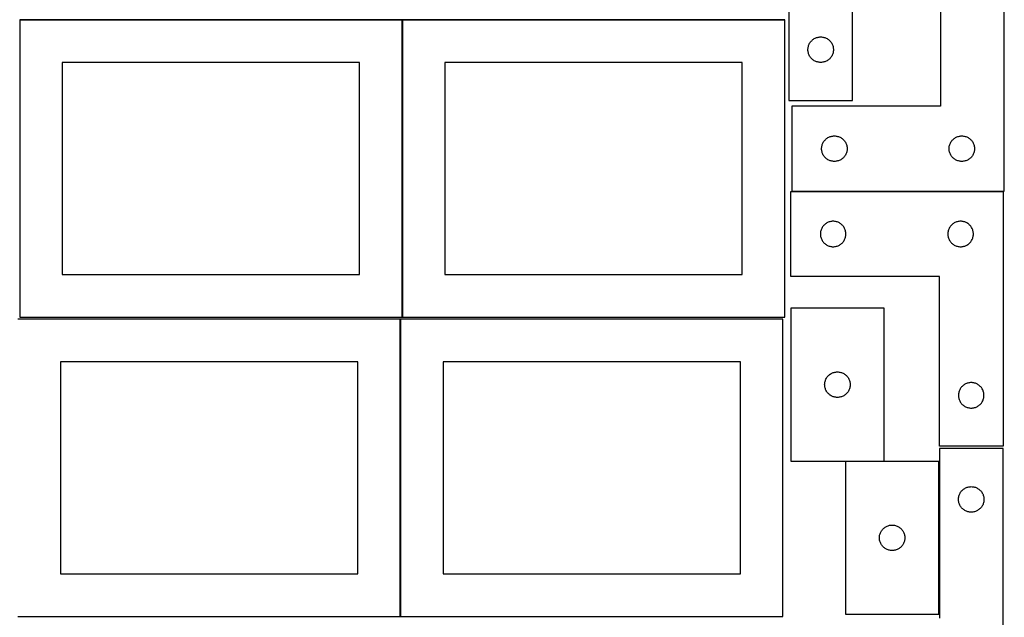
# Model space of a CAD drawing. Header units: millimetres. Extents: x 7 to 1243, y 7 to 2493.
# Tile 4 of 18: x 548 to 1243, y 430 to 853. Entities that reach past the tile are written whole.
import ezdxf

# ---------------------------------------------------------------- set-up
doc = ezdxf.new("R2010")
doc.units = ezdxf.units.MM
doc.layers.add('COMMON', color=5, linetype='CONTINUOUS', true_color=0x0000ff)
doc.layers.add('CUT', color=7, linetype='CONTINUOUS', true_color=0x000000)

msp = doc.modelspace()

# ---------------------------------------------------------------- linework, layer by layer
at = {"layer": 'COMMON'}
for p, q in [((548.24193, 852.504798), (818.24193, 852.504798)), ((818.34193, 852.404798), (818.34193, 642.404798)), ((818.441931, 852.504798), (1088.441931, 852.504798)), ((817.020935, 640.883863), (817.020935, 430.883863))]:
    msp.add_line(p, q, dxfattribs=at)
at = {"layer": 'CUT'}
for p, q in [((1091.300063, 975.341917), (1091.300063, 795.341917)), ((1136.300063, 795.341917), (1136.300063, 915.341917)), ((1198.454251, 911.385196), (1198.454251, 791.385196)), ((1243.454251, 731.385196), (1243.454251, 911.385196)), ((818.24193, 852.404798), (548.24193, 852.404798)), ((548.24193, 852.404798), (548.24193, 642.404798)), ((818.24193, 642.404798), (818.24193, 852.404798)), ((1088.441931, 852.404798), (818.441931, 852.404798)), ((818.441931, 852.404798), (818.441931, 642.404798)), ((1088.441931, 642.404798), (1088.441931, 852.404798)), ((1105.277692, 834.234872), (1105.485147, 834.786068)), ((1105.485147, 834.786068), (1105.728208, 835.322516)), ((1105.728208, 835.322516), (1106.005834, 835.841917)), ((1106.005834, 835.841917), (1106.316836, 836.342049)), ((1106.316836, 836.342049), (1106.659883, 836.82077)), ((1106.659883, 836.82077), (1107.033505, 837.27603)), ((1107.033505, 837.27603), (1107.436102, 837.705878)), ((1107.436102, 837.705878), (1107.865951, 838.108476)), ((1107.865951, 838.108476), (1108.32121, 838.482097)), ((1108.32121, 838.482097), (1108.799931, 838.825144)), ((1108.799931, 838.825144), (1109.300063, 839.136146)), ((1109.300063, 839.136146), (1109.819465, 839.413772)), ((1109.819465, 839.413772), (1110.355912, 839.656833)), ((1110.355912, 839.656833), (1110.907108, 839.864288)), ((1110.907108, 839.864288), (1111.470692, 840.03525)), ((1111.470692, 840.03525), (1112.04425, 840.168985)), ((1112.04425, 840.168985), (1112.625327, 840.264921)), ((1112.625327, 840.264921), (1113.211435, 840.322648)), ((1113.211435, 840.322648), (1113.800063, 840.341917)), ((1113.800063, 840.341917), (1114.388691, 840.322648)), ((1114.388691, 840.322648), (1114.974799, 840.264921)), ((1114.974799, 840.264921), (1115.555876, 840.168985)), ((1115.555876, 840.168985), (1116.129434, 840.03525)), ((1116.129434, 840.03525), (1116.693018, 839.864288)), ((1116.693018, 839.864288), (1117.244214, 839.656833)), ((1117.244214, 839.656833), (1117.780661, 839.413772)), ((1117.780661, 839.413772), (1118.300063, 839.136146)), ((1118.300063, 839.136146), (1118.800195, 838.825144)), ((1118.800195, 838.825144), (1119.278916, 838.482097)), ((1119.278916, 838.482097), (1119.734175, 838.108476)), ((1119.734175, 838.108476), (1120.164024, 837.705878)), ((1120.164024, 837.705878), (1120.566621, 837.27603)), ((1120.566621, 837.27603), (1120.940243, 836.82077)), ((1120.940243, 836.82077), (1121.283289, 836.342049)), ((1121.283289, 836.342049), (1121.594292, 835.841917)), ((1121.594292, 835.841917), (1121.871918, 835.322516)), ((1121.871918, 835.322516), (1122.114979, 834.786068)), ((1122.114979, 834.786068), (1122.322434, 834.234872)), ((1104.800063, 831.341917), (1104.819333, 831.930545)), ((1104.819333, 830.753289), (1104.800063, 831.341917)), ((1104.819333, 831.930545), (1104.877059, 832.516653)), ((1104.877059, 830.167182), (1104.819333, 830.753289)), ((1104.877059, 832.516653), (1104.972995, 833.09773)), ((1104.972995, 829.586104), (1104.877059, 830.167182)), ((1104.972995, 833.09773), (1105.106731, 833.671289)), ((1105.106731, 829.012546), (1104.972995, 829.586104)), ((1105.106731, 833.671289), (1105.277692, 834.234872)), ((1105.277692, 828.448962), (1105.106731, 829.012546)), ((1105.485147, 827.897766), (1105.277692, 828.448962)), ((1105.728208, 827.361319), (1105.485147, 827.897766)), ((1122.114979, 827.897766), (1121.871918, 827.361319)), ((1122.322434, 828.448962), (1122.114979, 827.897766)), ((1122.322434, 834.234872), (1122.493395, 833.671289)), ((1122.493395, 829.012546), (1122.322434, 828.448962)), ((1122.493395, 833.671289), (1122.62713, 833.09773)), ((1122.62713, 829.586104), (1122.493395, 829.012546)), ((1122.62713, 833.09773), (1122.723067, 832.516653)), ((1122.723067, 830.167182), (1122.62713, 829.586104)), ((1122.723067, 832.516653), (1122.780793, 831.930545)), ((1122.780793, 830.753289), (1122.723067, 830.167182)), ((1122.780793, 831.930545), (1122.800063, 831.341917)), ((1122.800063, 831.341917), (1122.780793, 830.753289)), ((788.24193, 822.404798), (578.24193, 822.404798)), ((578.24193, 822.404798), (578.24193, 672.404798)), ((788.24193, 672.404798), (788.24193, 822.404798)), ((1058.441931, 822.404798), (848.441931, 822.404798)), ((848.441931, 822.404798), (848.441931, 672.404798)), ((1058.441931, 672.404798), (1058.441931, 822.404798)), ((1106.005834, 826.841917), (1105.728208, 827.361319)), ((1106.316836, 826.341785), (1106.005834, 826.841917)), ((1106.659883, 825.863064), (1106.316836, 826.341785)), ((1107.033505, 825.407805), (1106.659883, 825.863064)), ((1107.436102, 824.977956), (1107.033505, 825.407805)), ((1107.865951, 824.575359), (1107.436102, 824.977956)), ((1108.32121, 824.201737), (1107.865951, 824.575359)), ((1108.799931, 823.858691), (1108.32121, 824.201737)), ((1109.300063, 823.547689), (1108.799931, 823.858691)), ((1109.819465, 823.270063), (1109.300063, 823.547689)), ((1110.355912, 823.027001), (1109.819465, 823.270063)), ((1110.907108, 822.819546), (1110.355912, 823.027001)), ((1111.470692, 822.648585), (1110.907108, 822.819546)), ((1112.04425, 822.51485), (1111.470692, 822.648585)), ((1112.625327, 822.418914), (1112.04425, 822.51485)), ((1113.211435, 822.361187), (1112.625327, 822.418914)), ((1113.800063, 822.341917), (1113.211435, 822.361187)), ((1114.388691, 822.361187), (1113.800063, 822.341917)), ((1114.974799, 822.418914), (1114.388691, 822.361187)), ((1115.555876, 822.51485), (1114.974799, 822.418914)), ((1116.129434, 822.648585), (1115.555876, 822.51485)), ((1116.693018, 822.819546), (1116.129434, 822.648585)), ((1117.244214, 823.027001), (1116.693018, 822.819546)), ((1117.780661, 823.270063), (1117.244214, 823.027001)), ((1118.300063, 823.547689), (1117.780661, 823.270063)), ((1118.800195, 823.858691), (1118.300063, 823.547689)), ((1119.278916, 824.201737), (1118.800195, 823.858691)), ((1119.734175, 824.575359), (1119.278916, 824.201737)), ((1120.164024, 824.977956), (1119.734175, 824.575359)), ((1120.566621, 825.407805), (1120.164024, 824.977956)), ((1120.940243, 825.863064), (1120.566621, 825.407805)), ((1121.283289, 826.341785), (1120.940243, 825.863064)), ((1121.594292, 826.841917), (1121.283289, 826.341785)), ((1121.871918, 827.361319), (1121.594292, 826.841917)), ((1091.300063, 795.341917), (1136.300063, 795.341917)), ((1198.454251, 791.385196), (1093.454251, 791.385196)), ((1093.454251, 791.385196), (1093.454251, 731.385196)), ((1114.93188, 764.278151), (1115.139335, 764.829347)), ((1115.139335, 764.829347), (1115.382396, 765.365794)), ((1115.382396, 765.365794), (1115.660022, 765.885196)), ((1115.660022, 765.885196), (1115.971024, 766.385328)), ((1115.971024, 766.385328), (1116.314071, 766.864049)), ((1116.314071, 766.864049), (1116.687693, 767.319308)), ((1116.687693, 767.319308), (1117.09029, 767.749157)), ((1117.09029, 767.749157), (1117.520139, 768.151754)), ((1117.520139, 768.151754), (1117.975398, 768.525376)), ((1117.975398, 768.525376), (1118.454119, 768.868423)), ((1118.454119, 768.868423), (1118.954251, 769.179425)), ((1118.954251, 769.179425), (1119.473653, 769.457051)), ((1119.473653, 769.457051), (1120.0101, 769.700112)), ((1120.0101, 769.700112), (1120.561296, 769.907567)), ((1120.561296, 769.907567), (1121.12488, 770.078528)), ((1121.12488, 770.078528), (1121.698438, 770.212264)), ((1121.698438, 770.212264), (1122.279515, 770.3082)), ((1122.279515, 770.3082), (1122.865623, 770.365926)), ((1122.865623, 770.365926), (1123.454251, 770.385196)), ((1123.454251, 770.385196), (1124.042879, 770.365926)), ((1124.042879, 770.365926), (1124.628987, 770.3082)), ((1124.628987, 770.3082), (1125.210064, 770.212264)), ((1125.210064, 770.212264), (1125.783622, 770.078528)), ((1125.783622, 770.078528), (1126.347206, 769.907567)), ((1126.347206, 769.907567), (1126.898402, 769.700112)), ((1126.898402, 769.700112), (1127.434849, 769.457051)), ((1127.434849, 769.457051), (1127.954251, 769.179425)), ((1127.954251, 769.179425), (1128.454383, 768.868423)), ((1128.454383, 768.868423), (1128.933104, 768.525376)), ((1128.933104, 768.525376), (1129.388363, 768.151754)), ((1129.388363, 768.151754), (1129.818212, 767.749157)), ((1129.818212, 767.749157), (1130.220809, 767.319308)), ((1130.220809, 767.319308), (1130.594431, 766.864049)), ((1130.594431, 766.864049), (1130.937477, 766.385328)), ((1130.937477, 766.385328), (1131.24848, 765.885196)), ((1131.24848, 765.885196), (1131.526106, 765.365794)), ((1131.526106, 765.365794), (1131.769167, 764.829347)), ((1131.769167, 764.829347), (1131.976622, 764.278151)), ((1204.93188, 764.278151), (1205.139335, 764.829347)), ((1205.139335, 764.829347), (1205.382396, 765.365794)), ((1205.382396, 765.365794), (1205.660022, 765.885196)), ((1205.660022, 765.885196), (1205.971024, 766.385328)), ((1205.971024, 766.385328), (1206.314071, 766.864049)), ((1206.314071, 766.864049), (1206.687693, 767.319308)), ((1206.687693, 767.319308), (1207.09029, 767.749157)), ((1207.09029, 767.749157), (1207.520139, 768.151754)), ((1207.520139, 768.151754), (1207.975398, 768.525376)), ((1207.975398, 768.525376), (1208.454119, 768.868423)), ((1208.454119, 768.868423), (1208.954251, 769.179425)), ((1208.954251, 769.179425), (1209.473653, 769.457051)), ((1209.473653, 769.457051), (1210.0101, 769.700112)), ((1210.0101, 769.700112), (1210.561296, 769.907567)), ((1210.561296, 769.907567), (1211.12488, 770.078528)), ((1211.12488, 770.078528), (1211.698438, 770.212264)), ((1211.698438, 770.212264), (1212.279515, 770.3082)), ((1212.279515, 770.3082), (1212.865623, 770.365926)), ((1212.865623, 770.365926), (1213.454251, 770.385196)), ((1213.454251, 770.385196), (1214.042879, 770.365926)), ((1214.042879, 770.365926), (1214.628987, 770.3082)), ((1214.628987, 770.3082), (1215.210064, 770.212264)), ((1215.210064, 770.212264), (1215.783622, 770.078528)), ((1215.783622, 770.078528), (1216.347206, 769.907567)), ((1216.347206, 769.907567), (1216.898402, 769.700112)), ((1216.898402, 769.700112), (1217.434849, 769.457051)), ((1217.434849, 769.457051), (1217.954251, 769.179425)), ((1217.954251, 769.179425), (1218.454383, 768.868423)), ((1218.454383, 768.868423), (1218.933104, 768.525376)), ((1218.933104, 768.525376), (1219.388363, 768.151754)), ((1219.388363, 768.151754), (1219.818212, 767.749157)), ((1219.818212, 767.749157), (1220.220809, 767.319308)), ((1220.220809, 767.319308), (1220.594431, 766.864049)), ((1220.594431, 766.864049), (1220.937477, 766.385328)), ((1220.937477, 766.385328), (1221.24848, 765.885196)), ((1221.24848, 765.885196), (1221.526106, 765.365794)), ((1221.526106, 765.365794), (1221.769167, 764.829347)), ((1221.769167, 764.829347), (1221.976622, 764.278151)), ((1114.454251, 761.385196), (1114.473521, 761.973824)), ((1114.473521, 760.796568), (1114.454251, 761.385196)), ((1114.473521, 761.973824), (1114.531247, 762.559932)), ((1114.531247, 760.21046), (1114.473521, 760.796568)), ((1114.531247, 762.559932), (1114.627183, 763.141009)), ((1114.627183, 759.629383), (1114.531247, 760.21046)), ((1114.627183, 763.141009), (1114.760919, 763.714567)), ((1114.760919, 759.055825), (1114.627183, 759.629383)), ((1114.760919, 763.714567), (1114.93188, 764.278151)), ((1114.93188, 758.492241), (1114.760919, 759.055825)), ((1115.139335, 757.941045), (1114.93188, 758.492241)), ((1115.382396, 757.404598), (1115.139335, 757.941045)), ((1131.769167, 757.941045), (1131.526106, 757.404598)), ((1131.976622, 758.492241), (1131.769167, 757.941045)), ((1131.976622, 764.278151), (1132.147583, 763.714567)), ((1132.147583, 759.055825), (1131.976622, 758.492241)), ((1132.147583, 763.714567), (1132.281318, 763.141009)), ((1132.281318, 759.629383), (1132.147583, 759.055825)), ((1132.281318, 763.141009), (1132.377255, 762.559932)), ((1132.377255, 760.21046), (1132.281318, 759.629383)), ((1132.377255, 762.559932), (1132.434981, 761.973824)), ((1132.434981, 760.796568), (1132.377255, 760.21046)), ((1132.434981, 761.973824), (1132.454251, 761.385196)), ((1132.454251, 761.385196), (1132.434981, 760.796568)), ((1204.454251, 761.385196), (1204.473521, 761.973824)), ((1204.473521, 760.796568), (1204.454251, 761.385196)), ((1204.473521, 761.973824), (1204.531247, 762.559932)), ((1204.531247, 760.21046), (1204.473521, 760.796568)), ((1204.531247, 762.559932), (1204.627183, 763.141009)), ((1204.627183, 759.629383), (1204.531247, 760.21046)), ((1204.627183, 763.141009), (1204.760919, 763.714567)), ((1204.760919, 759.055825), (1204.627183, 759.629383)), ((1204.760919, 763.714567), (1204.93188, 764.278151)), ((1204.93188, 758.492241), (1204.760919, 759.055825)), ((1205.139335, 757.941045), (1204.93188, 758.492241)), ((1205.382396, 757.404598), (1205.139335, 757.941045)), ((1221.769167, 757.941045), (1221.526106, 757.404598)), ((1221.976622, 758.492241), (1221.769167, 757.941045)), ((1221.976622, 764.278151), (1222.147583, 763.714567)), ((1222.147583, 759.055825), (1221.976622, 758.492241)), ((1222.147583, 763.714567), (1222.281318, 763.141009)), ((1222.281318, 759.629383), (1222.147583, 759.055825)), ((1222.281318, 763.141009), (1222.377255, 762.559932)), ((1222.377255, 760.21046), (1222.281318, 759.629383)), ((1222.377255, 762.559932), (1222.434981, 761.973824)), ((1222.434981, 760.796568), (1222.377255, 760.21046)), ((1222.434981, 761.973824), (1222.454251, 761.385196)), ((1222.454251, 761.385196), (1222.434981, 760.796568)), ((1115.660022, 756.885196), (1115.382396, 757.404598)), ((1115.971024, 756.385064), (1115.660022, 756.885196)), ((1116.314071, 755.906343), (1115.971024, 756.385064)), ((1116.687693, 755.451084), (1116.314071, 755.906343)), ((1117.09029, 755.021235), (1116.687693, 755.451084)), ((1117.520139, 754.618638), (1117.09029, 755.021235)), ((1117.975398, 754.245016), (1117.520139, 754.618638)), ((1118.454119, 753.90197), (1117.975398, 754.245016)), ((1118.954251, 753.590967), (1118.454119, 753.90197)), ((1119.473653, 753.313341), (1118.954251, 753.590967)), ((1120.0101, 753.07028), (1119.473653, 753.313341)), ((1120.561296, 752.862825), (1120.0101, 753.07028)), ((1121.12488, 752.691864), (1120.561296, 752.862825)), ((1121.698438, 752.558129), (1121.12488, 752.691864)), ((1122.279515, 752.462192), (1121.698438, 752.558129)), ((1122.865623, 752.404466), (1122.279515, 752.462192)), ((1123.454251, 752.385196), (1122.865623, 752.404466)), ((1124.042879, 752.404466), (1123.454251, 752.385196)), ((1124.628987, 752.462192), (1124.042879, 752.404466)), ((1125.210064, 752.558129), (1124.628987, 752.462192)), ((1125.783622, 752.691864), (1125.210064, 752.558129)), ((1126.347206, 752.862825), (1125.783622, 752.691864)), ((1126.898402, 753.07028), (1126.347206, 752.862825)), ((1127.434849, 753.313341), (1126.898402, 753.07028)), ((1127.954251, 753.590967), (1127.434849, 753.313341)), ((1128.454383, 753.90197), (1127.954251, 753.590967)), ((1128.933104, 754.245016), (1128.454383, 753.90197)), ((1129.388363, 754.618638), (1128.933104, 754.245016)), ((1129.818212, 755.021235), (1129.388363, 754.618638)), ((1130.220809, 755.451084), (1129.818212, 755.021235)), ((1130.594431, 755.906343), (1130.220809, 755.451084)), ((1130.937477, 756.385064), (1130.594431, 755.906343)), ((1131.24848, 756.885196), (1130.937477, 756.385064)), ((1131.526106, 757.404598), (1131.24848, 756.885196)), ((1205.660022, 756.885196), (1205.382396, 757.404598)), ((1205.971024, 756.385064), (1205.660022, 756.885196)), ((1206.314071, 755.906343), (1205.971024, 756.385064)), ((1206.687693, 755.451084), (1206.314071, 755.906343)), ((1207.09029, 755.021235), (1206.687693, 755.451084)), ((1207.520139, 754.618638), (1207.09029, 755.021235)), ((1207.975398, 754.245016), (1207.520139, 754.618638)), ((1208.454119, 753.90197), (1207.975398, 754.245016)), ((1208.954251, 753.590967), (1208.454119, 753.90197)), ((1209.473653, 753.313341), (1208.954251, 753.590967)), ((1210.0101, 753.07028), (1209.473653, 753.313341)), ((1210.561296, 752.862825), (1210.0101, 753.07028)), ((1211.12488, 752.691864), (1210.561296, 752.862825)), ((1211.698438, 752.558129), (1211.12488, 752.691864)), ((1212.279515, 752.462192), (1211.698438, 752.558129)), ((1212.865623, 752.404466), (1212.279515, 752.462192)), ((1213.454251, 752.385196), (1212.865623, 752.404466)), ((1214.042879, 752.404466), (1213.454251, 752.385196)), ((1214.628987, 752.462192), (1214.042879, 752.404466)), ((1215.210064, 752.558129), (1214.628987, 752.462192)), ((1215.783622, 752.691864), (1215.210064, 752.558129)), ((1216.347206, 752.862825), (1215.783622, 752.691864)), ((1216.898402, 753.07028), (1216.347206, 752.862825)), ((1217.434849, 753.313341), (1216.898402, 753.07028)), ((1217.954251, 753.590967), (1217.434849, 753.313341)), ((1218.454383, 753.90197), (1217.954251, 753.590967)), ((1218.933104, 754.245016), (1218.454383, 753.90197)), ((1219.388363, 754.618638), (1218.933104, 754.245016)), ((1219.818212, 755.021235), (1219.388363, 754.618638)), ((1220.220809, 755.451084), (1219.818212, 755.021235)), ((1220.594431, 755.906343), (1220.220809, 755.451084)), ((1220.937477, 756.385064), (1220.594431, 755.906343)), ((1221.24848, 756.885196), (1220.937477, 756.385064)), ((1221.526106, 757.404598), (1221.24848, 756.885196)), ((1092.604731, 671.08387), (1092.604731, 731.08387)), ((1092.604731, 731.08387), (1242.604731, 731.08387)), ((1093.454251, 731.385196), (1243.454251, 731.385196)), ((1242.604731, 731.08387), (1242.604731, 551.08387)), ((1119.16058, 709.398786), (1118.624133, 709.155725)), ((1119.711776, 709.606241), (1119.16058, 709.398786)), ((1120.27536, 709.777203), (1119.711776, 709.606241)), ((1120.848918, 709.910938), (1120.27536, 709.777203)), ((1121.429996, 710.006874), (1120.848918, 709.910938)), ((1122.016103, 710.064601), (1121.429996, 710.006874)), ((1122.604731, 710.08387), (1122.016103, 710.064601)), ((1123.19336, 710.064601), (1122.604731, 710.08387)), ((1123.779467, 710.006874), (1123.19336, 710.064601)), ((1124.360544, 709.910938), (1123.779467, 710.006874)), ((1124.934103, 709.777203), (1124.360544, 709.910938)), ((1125.497687, 709.606241), (1124.934103, 709.777203)), ((1126.048882, 709.398786), (1125.497687, 709.606241)), ((1126.58533, 709.155725), (1126.048882, 709.398786)), ((1209.16058, 709.398786), (1208.624133, 709.155725)), ((1209.711776, 709.606241), (1209.16058, 709.398786)), ((1210.27536, 709.777203), (1209.711776, 709.606241)), ((1210.848918, 709.910938), (1210.27536, 709.777203)), ((1211.429996, 710.006874), (1210.848918, 709.910938)), ((1212.016103, 710.064601), (1211.429996, 710.006874)), ((1212.604731, 710.08387), (1212.016103, 710.064601)), ((1213.19336, 710.064601), (1212.604731, 710.08387)), ((1213.779467, 710.006874), (1213.19336, 710.064601)), ((1214.360544, 709.910938), (1213.779467, 710.006874)), ((1214.934103, 709.777203), (1214.360544, 709.910938)), ((1215.497687, 709.606241), (1214.934103, 709.777203)), ((1216.048882, 709.398786), (1215.497687, 709.606241)), ((1216.58533, 709.155725), (1216.048882, 709.398786)), ((1113.681728, 702.258606), (1113.624001, 701.672498)), ((1113.777664, 702.839683), (1113.681728, 702.258606)), ((1113.911399, 703.413242), (1113.777664, 702.839683)), ((1114.08236, 703.976826), (1113.911399, 703.413242)), ((1114.289816, 704.528021), (1114.08236, 703.976826)), ((1114.532877, 705.064469), (1114.289816, 704.528021)), ((1114.810503, 705.58387), (1114.532877, 705.064469)), ((1115.121505, 706.084002), (1114.810503, 705.58387)), ((1115.464551, 706.562723), (1115.121505, 706.084002)), ((1115.838173, 707.017983), (1115.464551, 706.562723)), ((1116.24077, 707.447831), (1115.838173, 707.017983)), ((1116.670619, 707.850429), (1116.24077, 707.447831)), ((1117.125879, 708.22405), (1116.670619, 707.850429)), ((1117.604599, 708.567097), (1117.125879, 708.22405)), ((1118.104731, 708.878099), (1117.604599, 708.567097)), ((1118.624133, 709.155725), (1118.104731, 708.878099)), ((1127.104731, 708.878099), (1126.58533, 709.155725)), ((1127.604863, 708.567097), (1127.104731, 708.878099)), ((1128.083584, 708.22405), (1127.604863, 708.567097)), ((1128.538844, 707.850429), (1128.083584, 708.22405)), ((1128.968692, 707.447831), (1128.538844, 707.850429)), ((1129.37129, 707.017983), (1128.968692, 707.447831)), ((1129.744911, 706.562723), (1129.37129, 707.017983)), ((1130.087958, 706.084002), (1129.744911, 706.562723)), ((1130.39896, 705.58387), (1130.087958, 706.084002)), ((1130.676586, 705.064469), (1130.39896, 705.58387)), ((1130.919647, 704.528021), (1130.676586, 705.064469)), ((1131.127103, 703.976826), (1130.919647, 704.528021)), ((1131.298064, 703.413242), (1131.127103, 703.976826)), ((1131.431799, 702.839683), (1131.298064, 703.413242)), ((1131.527735, 702.258606), (1131.431799, 702.839683)), ((1131.585462, 701.672498), (1131.527735, 702.258606)), ((1203.681728, 702.258606), (1203.624001, 701.672498)), ((1203.777664, 702.839683), (1203.681728, 702.258606)), ((1203.911399, 703.413242), (1203.777664, 702.839683)), ((1204.08236, 703.976826), (1203.911399, 703.413242)), ((1204.289816, 704.528021), (1204.08236, 703.976826)), ((1204.532877, 705.064469), (1204.289816, 704.528021)), ((1204.810503, 705.58387), (1204.532877, 705.064469)), ((1205.121505, 706.084002), (1204.810503, 705.58387)), ((1205.464551, 706.562723), (1205.121505, 706.084002)), ((1205.838173, 707.017983), (1205.464551, 706.562723)), ((1206.24077, 707.447831), (1205.838173, 707.017983)), ((1206.670619, 707.850429), (1206.24077, 707.447831)), ((1207.125879, 708.22405), (1206.670619, 707.850429)), ((1207.604599, 708.567097), (1207.125879, 708.22405)), ((1208.104731, 708.878099), (1207.604599, 708.567097)), ((1208.624133, 709.155725), (1208.104731, 708.878099)), ((1217.104731, 708.878099), (1216.58533, 709.155725)), ((1217.604863, 708.567097), (1217.104731, 708.878099)), ((1218.083584, 708.22405), (1217.604863, 708.567097)), ((1218.538844, 707.850429), (1218.083584, 708.22405)), ((1218.968692, 707.447831), (1218.538844, 707.850429)), ((1219.37129, 707.017983), (1218.968692, 707.447831)), ((1219.744911, 706.562723), (1219.37129, 707.017983)), ((1220.087958, 706.084002), (1219.744911, 706.562723)), ((1220.39896, 705.58387), (1220.087958, 706.084002)), ((1220.676586, 705.064469), (1220.39896, 705.58387)), ((1220.919647, 704.528021), (1220.676586, 705.064469)), ((1221.127103, 703.976826), (1220.919647, 704.528021)), ((1221.298064, 703.413242), (1221.127103, 703.976826)), ((1221.431799, 702.839683), (1221.298064, 703.413242)), ((1221.527735, 702.258606), (1221.431799, 702.839683)), ((1221.585462, 701.672498), (1221.527735, 702.258606)), ((1113.624001, 701.672498), (1113.604731, 701.08387)), ((1113.604731, 701.08387), (1113.624001, 700.495242)), ((1113.624001, 700.495242), (1113.681728, 699.909135)), ((1113.681728, 699.909135), (1113.777664, 699.328057)), ((1113.777664, 699.328057), (1113.911399, 698.754499)), ((1113.911399, 698.754499), (1114.08236, 698.190915)), ((1114.08236, 698.190915), (1114.289816, 697.639719)), ((1114.289816, 697.639719), (1114.532877, 697.103272)), ((1114.532877, 697.103272), (1114.810503, 696.58387)), ((1114.810503, 696.58387), (1115.121505, 696.083738)), ((1115.121505, 696.083738), (1115.464551, 695.605017)), ((1115.464551, 695.605017), (1115.838173, 695.149758)), ((1129.37129, 695.149758), (1129.744911, 695.605017)), ((1129.744911, 695.605017), (1130.087958, 696.083738)), ((1130.087958, 696.083738), (1130.39896, 696.58387)), ((1130.39896, 696.58387), (1130.676586, 697.103272)), ((1130.676586, 697.103272), (1130.919647, 697.639719)), ((1130.919647, 697.639719), (1131.127103, 698.190915)), ((1131.127103, 698.190915), (1131.298064, 698.754499)), ((1131.298064, 698.754499), (1131.431799, 699.328057)), ((1131.431799, 699.328057), (1131.527735, 699.909135)), ((1131.527735, 699.909135), (1131.585462, 700.495242)), ((1131.604731, 701.08387), (1131.585462, 701.672498)), ((1131.585462, 700.495242), (1131.604731, 701.08387)), ((1203.624001, 701.672498), (1203.604731, 701.08387)), ((1203.604731, 701.08387), (1203.624001, 700.495242)), ((1203.624001, 700.495242), (1203.681728, 699.909135)), ((1203.681728, 699.909135), (1203.777664, 699.328057)), ((1203.777664, 699.328057), (1203.911399, 698.754499)), ((1203.911399, 698.754499), (1204.08236, 698.190915)), ((1204.08236, 698.190915), (1204.289816, 697.639719)), ((1204.289816, 697.639719), (1204.532877, 697.103272)), ((1204.532877, 697.103272), (1204.810503, 696.58387)), ((1204.810503, 696.58387), (1205.121505, 696.083738)), ((1205.121505, 696.083738), (1205.464551, 695.605017)), ((1205.464551, 695.605017), (1205.838173, 695.149758)), ((1219.37129, 695.149758), (1219.744911, 695.605017)), ((1219.744911, 695.605017), (1220.087958, 696.083738)), ((1220.087958, 696.083738), (1220.39896, 696.58387)), ((1220.39896, 696.58387), (1220.676586, 697.103272)), ((1220.676586, 697.103272), (1220.919647, 697.639719)), ((1220.919647, 697.639719), (1221.127103, 698.190915)), ((1221.127103, 698.190915), (1221.298064, 698.754499)), ((1221.298064, 698.754499), (1221.431799, 699.328057)), ((1221.431799, 699.328057), (1221.527735, 699.909135)), ((1221.527735, 699.909135), (1221.585462, 700.495242)), ((1221.604731, 701.08387), (1221.585462, 701.672498)), ((1221.585462, 700.495242), (1221.604731, 701.08387)), ((1115.838173, 695.149758), (1116.24077, 694.719909)), ((1116.24077, 694.719909), (1116.670619, 694.317312)), ((1116.670619, 694.317312), (1117.125879, 693.94369)), ((1117.125879, 693.94369), (1117.604599, 693.600644)), ((1117.604599, 693.600644), (1118.104731, 693.289642)), ((1118.104731, 693.289642), (1118.624133, 693.012016)), ((1118.624133, 693.012016), (1119.16058, 692.768955)), ((1119.16058, 692.768955), (1119.711776, 692.561499)), ((1119.711776, 692.561499), (1120.27536, 692.390538)), ((1120.27536, 692.390538), (1120.848918, 692.256803)), ((1120.848918, 692.256803), (1121.429996, 692.160867)), ((1121.429996, 692.160867), (1122.016103, 692.10314)), ((1122.016103, 692.10314), (1122.604731, 692.08387)), ((1122.604731, 692.08387), (1123.19336, 692.10314)), ((1123.19336, 692.10314), (1123.779467, 692.160867)), ((1123.779467, 692.160867), (1124.360544, 692.256803)), ((1124.360544, 692.256803), (1124.934103, 692.390538)), ((1124.934103, 692.390538), (1125.497687, 692.561499)), ((1125.497687, 692.561499), (1126.048882, 692.768955)), ((1126.048882, 692.768955), (1126.58533, 693.012016)), ((1126.58533, 693.012016), (1127.104731, 693.289642)), ((1127.104731, 693.289642), (1127.604863, 693.600644)), ((1127.604863, 693.600644), (1128.083584, 693.94369)), ((1128.083584, 693.94369), (1128.538844, 694.317312)), ((1128.538844, 694.317312), (1128.968692, 694.719909)), ((1128.968692, 694.719909), (1129.37129, 695.149758)), ((1205.838173, 695.149758), (1206.24077, 694.719909)), ((1206.24077, 694.719909), (1206.670619, 694.317312)), ((1206.670619, 694.317312), (1207.125879, 693.94369)), ((1207.125879, 693.94369), (1207.604599, 693.600644)), ((1207.604599, 693.600644), (1208.104731, 693.289642)), ((1208.104731, 693.289642), (1208.624133, 693.012016)), ((1208.624133, 693.012016), (1209.16058, 692.768955)), ((1209.16058, 692.768955), (1209.711776, 692.561499)), ((1209.711776, 692.561499), (1210.27536, 692.390538)), ((1210.27536, 692.390538), (1210.848918, 692.256803)), ((1210.848918, 692.256803), (1211.429996, 692.160867)), ((1211.429996, 692.160867), (1212.016103, 692.10314)), ((1212.016103, 692.10314), (1212.604731, 692.08387)), ((1212.604731, 692.08387), (1213.19336, 692.10314)), ((1213.19336, 692.10314), (1213.779467, 692.160867)), ((1213.779467, 692.160867), (1214.360544, 692.256803)), ((1214.360544, 692.256803), (1214.934103, 692.390538)), ((1214.934103, 692.390538), (1215.497687, 692.561499)), ((1215.497687, 692.561499), (1216.048882, 692.768955)), ((1216.048882, 692.768955), (1216.58533, 693.012016)), ((1216.58533, 693.012016), (1217.104731, 693.289642)), ((1217.104731, 693.289642), (1217.604863, 693.600644)), ((1217.604863, 693.600644), (1218.083584, 693.94369)), ((1218.083584, 693.94369), (1218.538844, 694.317312)), ((1218.538844, 694.317312), (1218.968692, 694.719909)), ((1218.968692, 694.719909), (1219.37129, 695.149758)), ((578.24193, 672.404798), (788.24193, 672.404798)), ((848.441931, 672.404798), (1058.441931, 672.404798)), ((1197.604731, 671.08387), (1092.604731, 671.08387)), ((1197.604731, 551.08387), (1197.604731, 671.08387)), ((1158.601926, 648.646427), (1092.601926, 648.646427)), ((1092.601926, 648.646427), (1092.601926, 540.646427)), ((1158.601926, 540.646427), (1158.601926, 648.646427)), ((816.920935, 640.883863), (546.920935, 640.883863)), ((548.24193, 642.404798), (818.24193, 642.404798)), ((816.920935, 430.883863), (816.920935, 640.883863)), ((1087.120936, 640.883863), (817.120936, 640.883863)), ((817.120936, 640.883863), (817.120936, 430.883863)), ((818.441931, 642.404798), (1088.441931, 642.404798)), ((1087.120936, 430.883863), (1087.120936, 640.883863)), ((786.920935, 610.883863), (576.920935, 610.883863)), ((576.920935, 610.883863), (576.920935, 460.883863)), ((786.920935, 460.883863), (786.920935, 610.883863)), ((1057.120936, 610.883863), (847.120936, 610.883863)), ((847.120936, 610.883863), (847.120936, 460.883863)), ((1057.120936, 460.883863), (1057.120936, 610.883863)), ((1117.079554, 597.539382), (1117.28701, 598.090577)), ((1117.28701, 598.090577), (1117.530071, 598.627025)), ((1117.530071, 598.627025), (1117.807697, 599.146427)), ((1117.807697, 599.146427), (1118.118699, 599.646559)), ((1118.118699, 599.646559), (1118.461745, 600.125279)), ((1118.461745, 600.125279), (1118.835367, 600.580539)), ((1118.835367, 600.580539), (1119.237964, 601.010388)), ((1119.237964, 601.010388), (1119.667813, 601.412985)), ((1119.667813, 601.412985), (1120.123073, 601.786607)), ((1120.123073, 601.786607), (1120.601793, 602.129653)), ((1120.601793, 602.129653), (1121.101926, 602.440655)), ((1121.101926, 602.440655), (1121.621327, 602.718281)), ((1121.621327, 602.718281), (1122.157775, 602.961342)), ((1122.157775, 602.961342), (1122.70897, 603.168798)), ((1122.70897, 603.168798), (1123.272554, 603.339759)), ((1123.272554, 603.339759), (1123.846113, 603.473494)), ((1123.846113, 603.473494), (1124.42719, 603.56943)), ((1124.42719, 603.56943), (1125.013297, 603.627157)), ((1125.013297, 603.627157), (1125.601926, 603.646427)), ((1125.601926, 603.646427), (1126.190554, 603.627157)), ((1126.190554, 603.627157), (1126.776661, 603.56943)), ((1126.776661, 603.56943), (1127.357738, 603.473494)), ((1127.357738, 603.473494), (1127.931297, 603.339759)), ((1127.931297, 603.339759), (1128.494881, 603.168798)), ((1128.494881, 603.168798), (1129.046076, 602.961342)), ((1129.046076, 602.961342), (1129.582524, 602.718281)), ((1129.582524, 602.718281), (1130.101926, 602.440655)), ((1130.101926, 602.440655), (1130.602058, 602.129653)), ((1130.602058, 602.129653), (1131.080778, 601.786607)), ((1131.080778, 601.786607), (1131.536038, 601.412985)), ((1131.536038, 601.412985), (1131.965887, 601.010388)), ((1131.965887, 601.010388), (1132.368484, 600.580539)), ((1132.368484, 600.580539), (1132.742106, 600.125279)), ((1132.742106, 600.125279), (1133.085152, 599.646559)), ((1133.085152, 599.646559), (1133.396154, 599.146427)), ((1133.396154, 599.146427), (1133.67378, 598.627025)), ((1133.67378, 598.627025), (1133.916841, 598.090577)), ((1133.916841, 598.090577), (1134.124297, 597.539382)), ((1116.601926, 594.646427), (1116.621195, 595.235055)), ((1116.621195, 594.057798), (1116.601926, 594.646427)), ((1116.621195, 595.235055), (1116.678922, 595.821162)), ((1116.678922, 593.471691), (1116.621195, 594.057798)), ((1116.678922, 595.821162), (1116.774858, 596.402239)), ((1116.774858, 592.890614), (1116.678922, 593.471691)), ((1116.774858, 596.402239), (1116.908593, 596.975798)), ((1116.908593, 592.317055), (1116.774858, 592.890614)), ((1116.908593, 596.975798), (1117.079554, 597.539382)), ((1117.079554, 591.753471), (1116.908593, 592.317055)), ((1117.28701, 591.202276), (1117.079554, 591.753471)), ((1117.530071, 590.665828), (1117.28701, 591.202276)), ((1133.916841, 591.202276), (1133.67378, 590.665828)), ((1134.124297, 591.753471), (1133.916841, 591.202276)), ((1134.124297, 597.539382), (1134.295258, 596.975798)), ((1134.295258, 592.317055), (1134.124297, 591.753471)), ((1134.295258, 596.975798), (1134.428993, 596.402239)), ((1134.428993, 592.890614), (1134.295258, 592.317055)), ((1134.428993, 596.402239), (1134.524929, 595.821162)), ((1134.524929, 593.471691), (1134.428993, 592.890614)), ((1134.524929, 595.821162), (1134.582656, 595.235055)), ((1134.582656, 594.057798), (1134.524929, 593.471691)), ((1134.582656, 595.235055), (1134.601926, 594.646427)), ((1134.601926, 594.646427), (1134.582656, 594.057798)), ((1212.032877, 591.064469), (1211.789816, 590.528021)), ((1212.310503, 591.58387), (1212.032877, 591.064469)), ((1212.621505, 592.084002), (1212.310503, 591.58387)), ((1212.964551, 592.562723), (1212.621505, 592.084002)), ((1213.338173, 593.017983), (1212.964551, 592.562723)), ((1213.74077, 593.447831), (1213.338173, 593.017983)), ((1214.170619, 593.850429), (1213.74077, 593.447831)), ((1214.625879, 594.22405), (1214.170619, 593.850429)), ((1215.104599, 594.567097), (1214.625879, 594.22405)), ((1215.604731, 594.878099), (1215.104599, 594.567097)), ((1216.124133, 595.155725), (1215.604731, 594.878099)), ((1216.66058, 595.398786), (1216.124133, 595.155725)), ((1217.211776, 595.606241), (1216.66058, 595.398786)), ((1217.77536, 595.777203), (1217.211776, 595.606241)), ((1218.348918, 595.910938), (1217.77536, 595.777203)), ((1218.929996, 596.006874), (1218.348918, 595.910938)), ((1219.516103, 596.064601), (1218.929996, 596.006874)), ((1220.104731, 596.08387), (1219.516103, 596.064601)), ((1220.69336, 596.064601), (1220.104731, 596.08387)), ((1221.279467, 596.006874), (1220.69336, 596.064601)), ((1221.860544, 595.910938), (1221.279467, 596.006874)), ((1222.434103, 595.777203), (1221.860544, 595.910938)), ((1222.997687, 595.606241), (1222.434103, 595.777203)), ((1223.548882, 595.398786), (1222.997687, 595.606241)), ((1224.08533, 595.155725), (1223.548882, 595.398786)), ((1224.604731, 594.878099), (1224.08533, 595.155725)), ((1225.104863, 594.567097), (1224.604731, 594.878099)), ((1225.583584, 594.22405), (1225.104863, 594.567097)), ((1226.038844, 593.850429), (1225.583584, 594.22405)), ((1226.468692, 593.447831), (1226.038844, 593.850429)), ((1226.87129, 593.017983), (1226.468692, 593.447831)), ((1227.244911, 592.562723), (1226.87129, 593.017983)), ((1227.587958, 592.084002), (1227.244911, 592.562723)), ((1227.89896, 591.58387), (1227.587958, 592.084002)), ((1228.176586, 591.064469), (1227.89896, 591.58387)), ((1228.419647, 590.528021), (1228.176586, 591.064469)), ((1117.807697, 590.146427), (1117.530071, 590.665828)), ((1118.118699, 589.646294), (1117.807697, 590.146427)), ((1118.461745, 589.167574), (1118.118699, 589.646294)), ((1118.835367, 588.712314), (1118.461745, 589.167574)), ((1119.237964, 588.282465), (1118.835367, 588.712314)), ((1119.667813, 587.879868), (1119.237964, 588.282465)), ((1120.123073, 587.506246), (1119.667813, 587.879868)), ((1120.601793, 587.1632), (1120.123073, 587.506246)), ((1121.101926, 586.852198), (1120.601793, 587.1632)), ((1121.621327, 586.574572), (1121.101926, 586.852198)), ((1122.157775, 586.331511), (1121.621327, 586.574572)), ((1122.70897, 586.124055), (1122.157775, 586.331511)), ((1123.272554, 585.953094), (1122.70897, 586.124055)), ((1123.846113, 585.819359), (1123.272554, 585.953094)), ((1124.42719, 585.723423), (1123.846113, 585.819359)), ((1125.013297, 585.665696), (1124.42719, 585.723423)), ((1125.601926, 585.646427), (1125.013297, 585.665696)), ((1126.190554, 585.665696), (1125.601926, 585.646427)), ((1126.776661, 585.723423), (1126.190554, 585.665696)), ((1127.357738, 585.819359), (1126.776661, 585.723423)), ((1127.931297, 585.953094), (1127.357738, 585.819359)), ((1128.494881, 586.124055), (1127.931297, 585.953094)), ((1129.046076, 586.331511), (1128.494881, 586.124055)), ((1129.582524, 586.574572), (1129.046076, 586.331511)), ((1130.101926, 586.852198), (1129.582524, 586.574572)), ((1130.602058, 587.1632), (1130.101926, 586.852198)), ((1131.080778, 587.506246), (1130.602058, 587.1632)), ((1131.536038, 587.879868), (1131.080778, 587.506246)), ((1131.965887, 588.282465), (1131.536038, 587.879868)), ((1132.368484, 588.712314), (1131.965887, 588.282465)), ((1132.742106, 589.167574), (1132.368484, 588.712314)), ((1133.085152, 589.646294), (1132.742106, 589.167574)), ((1133.396154, 590.146427), (1133.085152, 589.646294)), ((1133.67378, 590.665828), (1133.396154, 590.146427)), ((1211.124001, 587.672498), (1211.104731, 587.08387)), ((1211.104731, 587.08387), (1211.124001, 586.495242)), ((1211.181728, 588.258606), (1211.124001, 587.672498)), ((1211.124001, 586.495242), (1211.181728, 585.909135)), ((1211.277664, 588.839683), (1211.181728, 588.258606)), ((1211.181728, 585.909135), (1211.277664, 585.328057)), ((1211.411399, 589.413242), (1211.277664, 588.839683)), ((1211.277664, 585.328057), (1211.411399, 584.754499)), ((1211.58236, 589.976826), (1211.411399, 589.413242)), ((1211.411399, 584.754499), (1211.58236, 584.190915)), ((1211.789816, 590.528021), (1211.58236, 589.976826)), ((1211.58236, 584.190915), (1211.789816, 583.639719)), ((1228.627103, 589.976826), (1228.419647, 590.528021)), ((1228.419647, 583.639719), (1228.627103, 584.190915)), ((1228.798064, 589.413242), (1228.627103, 589.976826)), ((1228.627103, 584.190915), (1228.798064, 584.754499)), ((1228.931799, 588.839683), (1228.798064, 589.413242)), ((1228.798064, 584.754499), (1228.931799, 585.328057)), ((1229.027735, 588.258606), (1228.931799, 588.839683)), ((1228.931799, 585.328057), (1229.027735, 585.909135)), ((1229.085462, 587.672498), (1229.027735, 588.258606)), ((1229.027735, 585.909135), (1229.085462, 586.495242)), ((1229.104731, 587.08387), (1229.085462, 587.672498)), ((1229.085462, 586.495242), (1229.104731, 587.08387)), ((1211.789816, 583.639719), (1212.032877, 583.103272)), ((1212.032877, 583.103272), (1212.310503, 582.58387)), ((1212.310503, 582.58387), (1212.621505, 582.083738)), ((1212.621505, 582.083738), (1212.964551, 581.605017)), ((1212.964551, 581.605017), (1213.338173, 581.149758)), ((1213.338173, 581.149758), (1213.74077, 580.719909)), ((1213.74077, 580.719909), (1214.170619, 580.317312)), ((1214.170619, 580.317312), (1214.625879, 579.94369)), ((1214.625879, 579.94369), (1215.104599, 579.600644)), ((1215.104599, 579.600644), (1215.604731, 579.289642)), ((1215.604731, 579.289642), (1216.124133, 579.012016)), ((1216.124133, 579.012016), (1216.66058, 578.768955)), ((1216.66058, 578.768955), (1217.211776, 578.561499)), ((1217.211776, 578.561499), (1217.77536, 578.390538)), ((1217.77536, 578.390538), (1218.348918, 578.256803)), ((1218.348918, 578.256803), (1218.929996, 578.160867)), ((1218.929996, 578.160867), (1219.516103, 578.10314)), ((1219.516103, 578.10314), (1220.104731, 578.08387)), ((1220.104731, 578.08387), (1220.69336, 578.10314)), ((1220.69336, 578.10314), (1221.279467, 578.160867)), ((1221.279467, 578.160867), (1221.860544, 578.256803)), ((1221.860544, 578.256803), (1222.434103, 578.390538)), ((1222.434103, 578.390538), (1222.997687, 578.561499)), ((1222.997687, 578.561499), (1223.548882, 578.768955)), ((1223.548882, 578.768955), (1224.08533, 579.012016)), ((1224.08533, 579.012016), (1224.604731, 579.289642)), ((1224.604731, 579.289642), (1225.104863, 579.600644)), ((1225.104863, 579.600644), (1225.583584, 579.94369)), ((1225.583584, 579.94369), (1226.038844, 580.317312)), ((1226.038844, 580.317312), (1226.468692, 580.719909)), ((1226.468692, 580.719909), (1226.87129, 581.149758)), ((1226.87129, 581.149758), (1227.244911, 581.605017)), ((1227.244911, 581.605017), (1227.587958, 582.083738)), ((1227.587958, 582.083738), (1227.89896, 582.58387)), ((1227.89896, 582.58387), (1228.176586, 583.103272)), ((1228.176586, 583.103272), (1228.419647, 583.639719)), ((1242.604731, 551.08387), (1197.604731, 551.08387)), ((1242.604737, 549.56293), (1197.604737, 549.56293)), ((1197.604737, 549.56293), (1197.604737, 429.56293)), ((1242.604737, 369.56293), (1242.604737, 549.56293)), ((1092.601926, 540.646427), (1158.601926, 540.646427)), ((1131.250602, 540.427857), (1131.250602, 432.427857)), ((1197.250602, 540.427857), (1131.250602, 540.427857)), ((1197.250602, 432.427857), (1197.250602, 540.427857)), ((1215.604737, 521.357159), (1216.124139, 521.634785)), ((1216.124139, 521.634785), (1216.660586, 521.877846)), ((1216.660586, 521.877846), (1217.211782, 522.085302)), ((1217.211782, 522.085302), (1217.775366, 522.256263)), ((1217.775366, 522.256263), (1218.348924, 522.389998)), ((1218.348924, 522.389998), (1218.930001, 522.485934)), ((1218.930001, 522.485934), (1219.516109, 522.543661)), ((1219.516109, 522.543661), (1220.104737, 522.56293)), ((1220.104737, 522.56293), (1220.693365, 522.543661)), ((1220.693365, 522.543661), (1221.279473, 522.485934)), ((1221.279473, 522.485934), (1221.86055, 522.389998)), ((1221.86055, 522.389998), (1222.434108, 522.256263)), ((1222.434108, 522.256263), (1222.997692, 522.085302)), ((1222.997692, 522.085302), (1223.548888, 521.877846)), ((1223.548888, 521.877846), (1224.085335, 521.634785)), ((1224.085335, 521.634785), (1224.604737, 521.357159)), ((1211.124007, 514.151559), (1211.181733, 514.737666)), ((1211.181733, 514.737666), (1211.277669, 515.318743)), ((1211.277669, 515.318743), (1211.411405, 515.892302)), ((1211.411405, 515.892302), (1211.582366, 516.455886)), ((1211.582366, 516.455886), (1211.789821, 517.007081)), ((1211.789821, 517.007081), (1212.032882, 517.543529)), ((1212.032882, 517.543529), (1212.310508, 518.06293)), ((1212.310508, 518.06293), (1212.62151, 518.563063)), ((1212.62151, 518.563063), (1212.964557, 519.041783)), ((1212.964557, 519.041783), (1213.338179, 519.497043)), ((1213.338179, 519.497043), (1213.740776, 519.926891)), ((1213.740776, 519.926891), (1214.170625, 520.329489)), ((1214.170625, 520.329489), (1214.625884, 520.70311)), ((1214.625884, 520.70311), (1215.104605, 521.046157)), ((1215.104605, 521.046157), (1215.604737, 521.357159)), ((1224.604737, 521.357159), (1225.104869, 521.046157)), ((1225.104869, 521.046157), (1225.58359, 520.70311)), ((1225.58359, 520.70311), (1226.038849, 520.329489)), ((1226.038849, 520.329489), (1226.468698, 519.926891)), ((1226.468698, 519.926891), (1226.871295, 519.497043)), ((1226.871295, 519.497043), (1227.244917, 519.041783)), ((1227.244917, 519.041783), (1227.587963, 518.563063)), ((1227.587963, 518.563063), (1227.898966, 518.06293)), ((1227.898966, 518.06293), (1228.176592, 517.543529)), ((1228.176592, 517.543529), (1228.419653, 517.007081)), ((1228.419653, 517.007081), (1228.627108, 516.455886)), ((1228.627108, 516.455886), (1228.798069, 515.892302)), ((1228.798069, 515.892302), (1228.931804, 515.318743)), ((1228.931804, 515.318743), (1229.027741, 514.737666)), ((1229.027741, 514.737666), (1229.085467, 514.151559)), ((1211.104737, 513.56293), (1211.124007, 514.151559)), ((1211.124007, 512.974302), (1211.104737, 513.56293)), ((1211.181733, 512.388195), (1211.124007, 512.974302)), ((1211.277669, 511.807118), (1211.181733, 512.388195)), ((1211.411405, 511.233559), (1211.277669, 511.807118)), ((1211.582366, 510.669975), (1211.411405, 511.233559)), ((1211.789821, 510.11878), (1211.582366, 510.669975)), ((1212.032882, 509.582332), (1211.789821, 510.11878)), ((1212.310508, 509.06293), (1212.032882, 509.582332)), ((1212.62151, 508.562798), (1212.310508, 509.06293)), ((1212.964557, 508.084078), (1212.62151, 508.562798)), ((1213.338179, 507.628818), (1212.964557, 508.084078)), ((1213.740776, 507.198969), (1213.338179, 507.628818)), ((1226.871295, 507.628818), (1226.468698, 507.198969)), ((1227.244917, 508.084078), (1226.871295, 507.628818)), ((1227.587963, 508.562798), (1227.244917, 508.084078)), ((1227.898966, 509.06293), (1227.587963, 508.562798)), ((1228.176592, 509.582332), (1227.898966, 509.06293)), ((1228.419653, 510.11878), (1228.176592, 509.582332)), ((1228.627108, 510.669975), (1228.419653, 510.11878)), ((1228.798069, 511.233559), (1228.627108, 510.669975)), ((1228.931804, 511.807118), (1228.798069, 511.233559)), ((1229.027741, 512.388195), (1228.931804, 511.807118)), ((1229.085467, 512.974302), (1229.027741, 512.388195)), ((1229.085467, 514.151559), (1229.104737, 513.56293)), ((1229.104737, 513.56293), (1229.085467, 512.974302)), ((1214.170625, 506.796372), (1213.740776, 507.198969)), ((1214.625884, 506.42275), (1214.170625, 506.796372)), ((1215.104605, 506.079704), (1214.625884, 506.42275)), ((1215.604737, 505.768702), (1215.104605, 506.079704)), ((1216.124139, 505.491076), (1215.604737, 505.768702)), ((1216.660586, 505.248015), (1216.124139, 505.491076)), ((1217.211782, 505.040559), (1216.660586, 505.248015)), ((1217.775366, 504.869598), (1217.211782, 505.040559)), ((1218.348924, 504.735863), (1217.775366, 504.869598)), ((1218.930001, 504.639927), (1218.348924, 504.735863)), ((1219.516109, 504.5822), (1218.930001, 504.639927)), ((1220.104737, 504.56293), (1219.516109, 504.5822)), ((1220.693365, 504.5822), (1220.104737, 504.56293)), ((1221.279473, 504.639927), (1220.693365, 504.5822)), ((1221.86055, 504.735863), (1221.279473, 504.639927)), ((1222.434108, 504.869598), (1221.86055, 504.735863)), ((1222.997692, 505.040559), (1222.434108, 504.869598)), ((1223.548888, 505.248015), (1222.997692, 505.040559)), ((1224.085335, 505.491076), (1223.548888, 505.248015)), ((1224.604737, 505.768702), (1224.085335, 505.491076)), ((1225.104869, 506.079704), (1224.604737, 505.768702)), ((1225.58359, 506.42275), (1225.104869, 506.079704)), ((1226.038849, 506.796372), (1225.58359, 506.42275)), ((1226.468698, 507.198969), (1226.038849, 506.796372)), ((1158.77175, 493.568037), (1159.25047, 493.911083)), ((1159.25047, 493.911083), (1159.750602, 494.222085)), ((1159.750602, 494.222085), (1160.270004, 494.499711)), ((1160.270004, 494.499711), (1160.806452, 494.742773)), ((1160.806452, 494.742773), (1161.357647, 494.950228)), ((1161.357647, 494.950228), (1161.921231, 495.121189)), ((1161.921231, 495.121189), (1162.49479, 495.254924)), ((1162.49479, 495.254924), (1163.075867, 495.35086)), ((1163.075867, 495.35086), (1163.661974, 495.408587)), ((1163.661974, 495.408587), (1164.250602, 495.427857)), ((1164.250602, 495.427857), (1164.839231, 495.408587)), ((1164.839231, 495.408587), (1165.425338, 495.35086)), ((1165.425338, 495.35086), (1166.006415, 495.254924)), ((1166.006415, 495.254924), (1166.579974, 495.121189)), ((1166.579974, 495.121189), (1167.143558, 494.950228)), ((1167.143558, 494.950228), (1167.694753, 494.742773)), ((1167.694753, 494.742773), (1168.231201, 494.499711)), ((1168.231201, 494.499711), (1168.750602, 494.222085)), ((1168.750602, 494.222085), (1169.250735, 493.911083)), ((1169.250735, 493.911083), (1169.729455, 493.568037)), ((1155.250602, 486.427857), (1155.269872, 487.016485)), ((1155.269872, 487.016485), (1155.327599, 487.602592)), ((1155.327599, 487.602592), (1155.423535, 488.18367)), ((1155.423535, 488.18367), (1155.55727, 488.757228)), ((1155.55727, 488.757228), (1155.728231, 489.320812)), ((1155.728231, 489.320812), (1155.935687, 489.872008)), ((1155.935687, 489.872008), (1156.178748, 490.408455)), ((1156.178748, 490.408455), (1156.456374, 490.927857)), ((1156.456374, 490.927857), (1156.767376, 491.427989)), ((1156.767376, 491.427989), (1157.110422, 491.90671)), ((1157.110422, 491.90671), (1157.484044, 492.361969)), ((1157.484044, 492.361969), (1157.886641, 492.791818)), ((1157.886641, 492.791818), (1158.31649, 493.194415)), ((1158.31649, 493.194415), (1158.77175, 493.568037)), ((1169.729455, 493.568037), (1170.184715, 493.194415)), ((1170.184715, 493.194415), (1170.614563, 492.791818)), ((1170.614563, 492.791818), (1171.017161, 492.361969)), ((1171.017161, 492.361969), (1171.390783, 491.90671)), ((1171.390783, 491.90671), (1171.733829, 491.427989)), ((1171.733829, 491.427989), (1172.044831, 490.927857)), ((1172.044831, 490.927857), (1172.322457, 490.408455)), ((1172.322457, 490.408455), (1172.565518, 489.872008)), ((1172.565518, 489.872008), (1172.772974, 489.320812)), ((1172.772974, 489.320812), (1172.943935, 488.757228)), ((1172.943935, 488.757228), (1173.07767, 488.18367)), ((1173.07767, 488.18367), (1173.173606, 487.602592)), ((1173.173606, 487.602592), (1173.231333, 487.016485)), ((1173.231333, 487.016485), (1173.250602, 486.427857)), ((1155.269872, 485.839229), (1155.250602, 486.427857)), ((1155.327599, 485.253121), (1155.269872, 485.839229)), ((1155.423535, 484.672044), (1155.327599, 485.253121)), ((1155.55727, 484.098485), (1155.423535, 484.672044)), ((1155.728231, 483.534902), (1155.55727, 484.098485)), ((1155.935687, 482.983706), (1155.728231, 483.534902)), ((1156.178748, 482.447259), (1155.935687, 482.983706)), ((1156.456374, 481.927857), (1156.178748, 482.447259)), ((1156.767376, 481.427725), (1156.456374, 481.927857)), ((1157.110422, 480.949004), (1156.767376, 481.427725)), ((1157.484044, 480.493744), (1157.110422, 480.949004)), ((1157.886641, 480.063896), (1157.484044, 480.493744)), ((1158.31649, 479.661298), (1157.886641, 480.063896)), ((1170.614563, 480.063896), (1170.184715, 479.661298)), ((1171.017161, 480.493744), (1170.614563, 480.063896)), ((1171.390783, 480.949004), (1171.017161, 480.493744)), ((1171.733829, 481.427725), (1171.390783, 480.949004)), ((1172.044831, 481.927857), (1171.733829, 481.427725)), ((1172.322457, 482.447259), (1172.044831, 481.927857)), ((1172.565518, 482.983706), (1172.322457, 482.447259)), ((1172.772974, 483.534902), (1172.565518, 482.983706)), ((1172.943935, 484.098485), (1172.772974, 483.534902)), ((1173.07767, 484.672044), (1172.943935, 484.098485)), ((1173.173606, 485.253121), (1173.07767, 484.672044)), ((1173.231333, 485.839229), (1173.173606, 485.253121)), ((1173.250602, 486.427857), (1173.231333, 485.839229)), ((1158.77175, 479.287677), (1158.31649, 479.661298)), ((1159.25047, 478.94463), (1158.77175, 479.287677)), ((1159.750602, 478.633628), (1159.25047, 478.94463)), ((1160.270004, 478.356002), (1159.750602, 478.633628)), ((1160.806452, 478.112941), (1160.270004, 478.356002)), ((1161.357647, 477.905486), (1160.806452, 478.112941)), ((1161.921231, 477.734524), (1161.357647, 477.905486)), ((1162.49479, 477.600789), (1161.921231, 477.734524)), ((1163.075867, 477.504853), (1162.49479, 477.600789)), ((1163.661974, 477.447126), (1163.075867, 477.504853)), ((1164.250602, 477.427857), (1163.661974, 477.447126)), ((1164.839231, 477.447126), (1164.250602, 477.427857)), ((1165.425338, 477.504853), (1164.839231, 477.447126)), ((1166.006415, 477.600789), (1165.425338, 477.504853)), ((1166.579974, 477.734524), (1166.006415, 477.600789)), ((1167.143558, 477.905486), (1166.579974, 477.734524)), ((1167.694753, 478.112941), (1167.143558, 477.905486)), ((1168.231201, 478.356002), (1167.694753, 478.112941)), ((1168.750602, 478.633628), (1168.231201, 478.356002)), ((1169.250735, 478.94463), (1168.750602, 478.633628)), ((1169.729455, 479.287677), (1169.250735, 478.94463)), ((1170.184715, 479.661298), (1169.729455, 479.287677)), ((576.920935, 460.883863), (786.920935, 460.883863)), ((847.120936, 460.883863), (1057.120936, 460.883863)), ((1131.250602, 432.427857), (1197.250602, 432.427857)), ((546.920935, 430.883863), (816.920935, 430.883863)), ((817.120936, 430.883863), (1087.120936, 430.883863))]:
    msp.add_line(p, q, dxfattribs=at)

doc.saveas('drawing.dxf')
